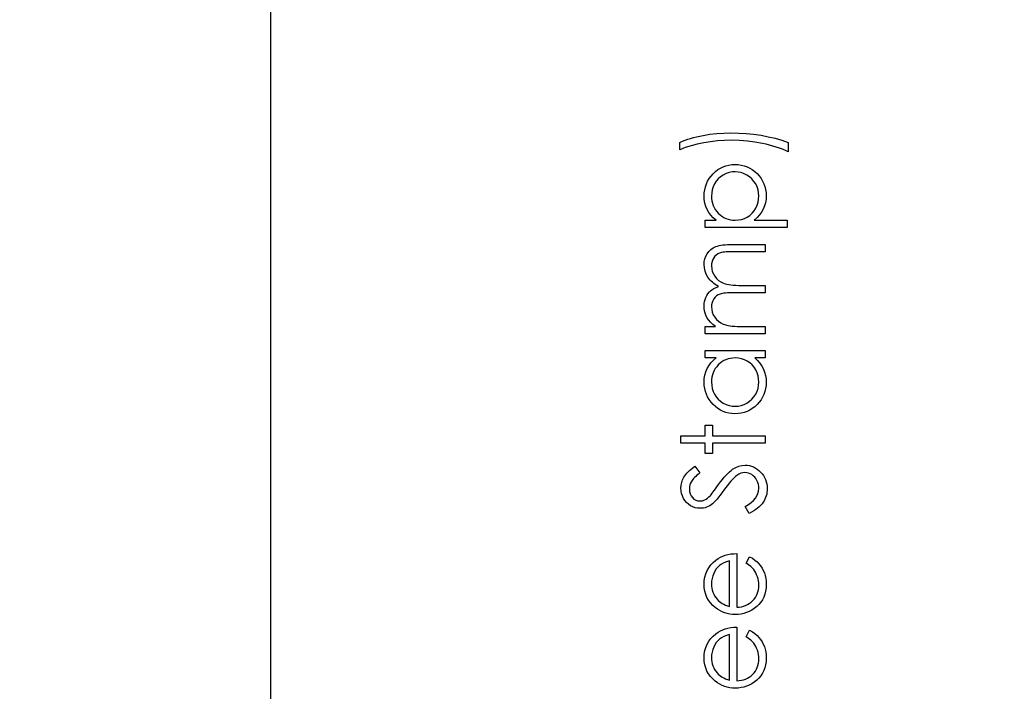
# Model space of a CAD drawing. Header units: inches. Extents: x 0.1 to 87.3, y 0.1 to 33.9.
# Tile 60 of 174: x 26.6 to 28.1, y 19 to 20. Entities that reach past the tile are written whole.
import ezdxf

# ---------------------------------------------------------------- set-up
doc = ezdxf.new("R2010")
doc.units = ezdxf.units.IN
doc.header["$MEASUREMENT"] = 0
doc.linetypes.add('CENTERX2', pattern=[0.8, 0.5, -0.1, 0.1, -0.1])
doc.layers.add('DIMENSIONS', color=171, linetype='Continuous')
doc.styles.add('SLDTEXTSTYLE0', font='TXT', dxfattribs={"width": 0.75})
doc.dimstyles.new('SLDDIMSTYLE4', dxfattribs={"dimtxt": 0.125, "dimasz": 0.13, "dimexe": 0, "dimexo": 0.0625, "dimgap": 0.03125, "dimtad": 0, "dimtih": 1, "dimtoh": 1, "dimdec": 4, "dimrnd": 1e-09, "dimzin": 4, "dimdsep": 46, "dimtxsty": 'SLDTEXTSTYLE0', "dimsah": 1, "dimcen": 0, "dimadec": 0, "dimazin": 1, "dimtfac": 1, "dimtdec": 4, "dimtofl": 0, "dimtmove": 0, "dimatfit": 3, "dimfxl": 1, "dimfrac": 2, "dimtolj": 1, "dimtzin": 12, "dimarcsym": 0})
doc.dimstyles.new('SLDDIMSTYLE7', dxfattribs={"dimtxt": 0.125, "dimasz": 0.13, "dimexe": 0, "dimexo": 0.0625, "dimgap": 0.03125, "dimtad": 0, "dimtih": 1, "dimtoh": 1, "dimdec": 1, "dimrnd": 1e-09, "dimzin": 12, "dimdsep": 46, "dimtxsty": 'SLDTEXTSTYLE0', "dimsah": 1, "dimcen": 0.09, "dimadec": 0, "dimazin": 3, "dimtfac": 1, "dimtdec": 1, "dimtofl": 0, "dimtmove": 0, "dimatfit": 3, "dimfxl": 1, "dimfrac": 2, "dimtolj": 1, "dimtzin": 12, "dimarcsym": 0})

# ---------------------------------------------------------------- blocks, each defined once
blk = doc.blocks.new('_D_4')
at = {"layer": 'DIMENSIONS'}
for p, q in [((24.4517, 22.234), (25.6735, 15.5391)), ((26.6256, 16.0121), (26.5875, 16.0121)), ((26.5875, 16.0121), (26.5875, 15.8136)), ((27.0412, 16.0121), (27.0793, 16.0121)), ((27.0793, 16.0121), (27.0793, 15.8136)), ((26.5875, 15.8136), (26.6256, 15.8136)), ((27.0793, 15.8136), (27.0412, 15.8136)), ((25.6735, 15.5391), (25.8922, 15.5391))]:
    blk.add_line(p, q, dxfattribs=at)
blk.add_solid([(24.4517, 22.234), (24.4554, 22.1025), (24.4947, 22.1097)], dxfattribs=at)
at = {"layer": 'DIMENSIONS', "char_height": 0.125, "attachment_point": 1, "style": 'SLDTEXTSTYLE0'}
for s, insert in [('3.454', (26.6256, 15.9748)), ('%%c', (26.5313, 15.7878)), ('.1360', (26.7198, 15.7878)), ('TBD PER TAPPING UNIT', (25.9547, 15.5893)), ('SPECIFICATIONS', (26.1929, 15.3909))]:
    blk.add_mtext(s, dxfattribs=dict(at, insert=insert))
blk = doc.blocks.new('_D_10')
at = {"layer": 'DIMENSIONS'}
for p, q in [((2.8197, 20.8042), (2.8197, 14.5427)), ((48.3846, 20.3884), (48.3846, 14.5427)), ((2.8197, 14.6677), (27.4208, 14.6677)), ((48.3846, 14.6677), (27.7909, 14.6677))]:
    blk.add_line(p, q, dxfattribs=at)
for centre, start, end in [((27.6426, 14.655), 153.4349, 206.5651), ((27.569, 14.655), 333.4349, 26.5651)]:
    blk.add_arc(centre, 0.2219, start, end, dxfattribs=at)
for points in [[(2.8197, 14.6677), (2.9497, 14.6477), (2.9497, 14.6877)], [(48.3846, 14.6677), (48.2546, 14.6877), (48.2546, 14.6477)]]:
    blk.add_solid(points, dxfattribs=at)
at = {"layer": 'DIMENSIONS', "insert": (27.4442, 14.7169), "char_height": 0.125, "attachment_point": 1, "style": 'SLDTEXTSTYLE0'}
blk.add_mtext('45.6', dxfattribs=at)

msp = doc.modelspace()

# ---------------------------------------------------------------- linework, layer by layer
at = {"color": 7, "linetype": 'CENTERX2'}
msp.add_line((27.00957, 17.28335), (27.00957, 23.59335), dxfattribs=at)
at = {"color": 7, "linetype": 'Continuous'}
msp.add_line((27.00957, 16.36386), (27.00957, 20.59835), dxfattribs=at)
at = {"color": 7, "linetype": 'Continuous', "flags": 128}
for points in [[(27.79756, 19.80803), (27.79756, 19.7936), (27.79756, 19.7936), (27.79325, 19.79558), (27.78874, 19.79744), (27.78408, 19.79921), (27.77925, 19.80087), (27.77422, 19.80242), (27.76901, 19.80387), (27.76365, 19.8052), (27.75809, 19.80645), (27.74672, 19.80855), (27.73521, 19.81003), (27.72346, 19.81093), (27.71157, 19.81123), (27.71157, 19.81123), (27.70058, 19.81098), (27.68976, 19.81028), (27.67917, 19.80905), (27.66875, 19.80738), (27.65876, 19.80527), (27.64939, 19.80282), (27.64063, 19.79999), (27.63249, 19.79681), (27.63249, 19.79681), (27.63249, 19.80803), (27.63249, 19.80803), (27.63632, 19.80965), (27.6403, 19.81118), (27.64446, 19.81263), (27.64879, 19.81401), (27.6533, 19.81529), (27.65796, 19.81647), (27.66279, 19.81757), (27.66777, 19.81857), (27.67804, 19.82027), (27.68851, 19.82147), (27.6992, 19.8222), (27.71007, 19.82245), (27.71007, 19.82245), (27.72178, 19.82223), (27.73335, 19.82152), (27.74477, 19.82037), (27.75604, 19.81874), (27.76703, 19.81669), (27.77762, 19.81424), (27.78779, 19.81133), (27.79756, 19.80803)], [(27.67096, 19.67822), (27.67095, 19.68944), (27.67095, 19.68944), (27.68786, 19.68944), (27.68786, 19.68944), (27.68337, 19.69312), (27.67952, 19.69705), (27.67634, 19.70126), (27.67378, 19.70574), (27.67185, 19.7105), (27.67045, 19.7155), (27.66963, 19.72079), (27.66935, 19.72635), (27.66935, 19.72635), (27.66958, 19.7312), (27.6702, 19.73591), (27.67128, 19.74042), (27.67281, 19.74475), (27.67473, 19.74891), (27.67711, 19.75286), (27.67992, 19.75667), (27.68315, 19.76028), (27.68668, 19.76358), (27.69041, 19.76644), (27.69429, 19.76886), (27.69835, 19.77084), (27.7026, 19.7724), (27.70701, 19.7735), (27.71162, 19.77415), (27.71638, 19.77437), (27.71638, 19.77437), (27.72123, 19.77415), (27.72592, 19.7735), (27.7304, 19.77242), (27.73471, 19.77089), (27.73884, 19.76891), (27.74277, 19.76651), (27.7465, 19.76368), (27.75005, 19.7604), (27.75331, 19.75682), (27.75611, 19.75306), (27.75849, 19.74911), (27.76045, 19.745), (27.76195, 19.74069), (27.76303, 19.73621), (27.76368, 19.73153), (27.7639, 19.7267), (27.7639, 19.7267), (27.76363, 19.72126), (27.76278, 19.71603), (27.76135, 19.71105), (27.75934, 19.70626), (27.75679, 19.70173), (27.75366, 19.6974), (27.74998, 19.69332), (27.74575, 19.68944), (27.74575, 19.68944), (27.79595, 19.68944), (27.79595, 19.68944), (27.79595, 19.67822), (27.79595, 19.67822), (27.67095, 19.67822)], [(27.68059, 19.72625), (27.68072, 19.72244), (27.68122, 19.71878), (27.68202, 19.71528), (27.68317, 19.71192), (27.68463, 19.70872), (27.6864, 19.70569), (27.68853, 19.70278), (27.69096, 19.70005), (27.69364, 19.69758), (27.69647, 19.69542), (27.69947, 19.69359), (27.70263, 19.69209), (27.70593, 19.69094), (27.70941, 19.69011), (27.71305, 19.68961), (27.71683, 19.68944), (27.71683, 19.68944), (27.72178, 19.68974), (27.72647, 19.69061), (27.7309, 19.69209), (27.73508, 19.69417), (27.73894, 19.6968), (27.74234, 19.69995), (27.74535, 19.70361), (27.74793, 19.70777), (27.75, 19.71225), (27.75151, 19.71686), (27.75238, 19.72156), (27.75268, 19.72642), (27.75268, 19.72642), (27.75238, 19.73118), (27.75148, 19.73579), (27.75, 19.74027), (27.7479, 19.74458), (27.74527, 19.74861), (27.74217, 19.75221), (27.73856, 19.75537), (27.7345, 19.7581), (27.73015, 19.7603), (27.72572, 19.7619), (27.72116, 19.76283), (27.7165, 19.76316), (27.7165, 19.76316), (27.71182, 19.76286), (27.70726, 19.7619), (27.7028, 19.76035), (27.6985, 19.75815), (27.69449, 19.75544), (27.69094, 19.75229), (27.68788, 19.74871), (27.68528, 19.7447), (27.68322, 19.74037), (27.68175, 19.73586), (27.68087, 19.73115), (27.68057, 19.72625)], [(27.67096, 19.51636), (27.67095, 19.52758), (27.67095, 19.52758), (27.68683, 19.52758), (27.68683, 19.52758), (27.68272, 19.53068), (27.67922, 19.53384), (27.67631, 19.53702), (27.67398, 19.54025), (27.67398, 19.54025), (27.67195, 19.54478), (27.6705, 19.54944), (27.66965, 19.5542), (27.66935, 19.55908), (27.66935, 19.55908), (27.66953, 19.56238), (27.67, 19.56559), (27.67083, 19.56872), (27.67198, 19.57175), (27.67341, 19.57463), (27.67503, 19.57721), (27.67689, 19.57954), (27.67894, 19.58156), (27.68134, 19.58339), (27.68425, 19.58512), (27.68758, 19.5867), (27.69141, 19.58815), (27.69141, 19.58815), (27.68878, 19.58965), (27.68633, 19.59126), (27.68402, 19.59296), (27.6819, 19.59474), (27.67992, 19.59661), (27.67809, 19.59857), (27.67644, 19.60062), (27.67496, 19.60277), (27.67251, 19.60723), (27.67075, 19.61189), (27.6697, 19.61667), (27.66935, 19.62165), (27.66935, 19.62165), (27.66965, 19.62624), (27.67053, 19.63054), (27.672, 19.63457), (27.67408, 19.63833), (27.67669, 19.64171), (27.67977, 19.64464), (27.68332, 19.64709), (27.68733, 19.64907), (27.68958, 19.6499), (27.69211, 19.6506), (27.69492, 19.6512), (27.69797, 19.6517), (27.70128, 19.65208), (27.70486, 19.65235), (27.70871, 19.65253), (27.71282, 19.65258), (27.71282, 19.65258), (27.7623, 19.65258), (27.7623, 19.65258), (27.7623, 19.64136), (27.7623, 19.64136), (27.71277, 19.64136), (27.71277, 19.64136), (27.70926, 19.64134), (27.70603, 19.64124), (27.7031, 19.64106), (27.70045, 19.64083), (27.69807, 19.64053), (27.69599, 19.64016), (27.69419, 19.63973), (27.69269, 19.63923), (27.69008, 19.63798), (27.68776, 19.63635), (27.6857, 19.63435), (27.6839, 19.63197), (27.68245, 19.62929), (27.68139, 19.62634), (27.68077, 19.62316), (27.68057, 19.6197), (27.68057, 19.6197), (27.68089, 19.61547), (27.68182, 19.61144), (27.6834, 19.60756), (27.68558, 19.60388), (27.68828, 19.60052), (27.69141, 19.59767), (27.69497, 19.59529), (27.69892, 19.59338), (27.70118, 19.59261), (27.70378, 19.59193), (27.70674, 19.59138), (27.71007, 19.5909), (27.7137, 19.59055), (27.7177, 19.59028), (27.72206, 19.59013), (27.72677, 19.59008), (27.72677, 19.59008), (27.7623, 19.59008), (27.7623, 19.59008), (27.7623, 19.57886), (27.7623, 19.57886), (27.71585, 19.57886), (27.71585, 19.57886), (27.71192, 19.57884), (27.70829, 19.57874), (27.70501, 19.57856), (27.70205, 19.57833), (27.69942, 19.57803), (27.69715, 19.57768), (27.69517, 19.57726), (27.69354, 19.57676), (27.69073, 19.57553), (27.68823, 19.5739), (27.68603, 19.57187), (27.6841, 19.56947), (27.68255, 19.56677), (27.68145, 19.56379), (27.68079, 19.56058), (27.68057, 19.55713), (27.68057, 19.55713), (27.68087, 19.55307), (27.6818, 19.54914), (27.68332, 19.54533), (27.68545, 19.54168), (27.68811, 19.53832), (27.69119, 19.53542), (27.69467, 19.53299), (27.69857, 19.53103), (27.70078, 19.53023), (27.70325, 19.52953), (27.70601, 19.52893), (27.70904, 19.52845), (27.71232, 19.52805), (27.7159, 19.5278), (27.71973, 19.52763), (27.72386, 19.52758), (27.72386, 19.52758), (27.7623, 19.52758), (27.7623, 19.52758), (27.7623, 19.51636), (27.7623, 19.51636), (27.67095, 19.51636)], [(27.67096, 19.49072), (27.7623, 19.49072), (27.7623, 19.49072), (27.7623, 19.4795), (27.7623, 19.4795), (27.7465, 19.4795), (27.7465, 19.4795), (27.75071, 19.47562), (27.75434, 19.47154), (27.75732, 19.46718), (27.75972, 19.46262), (27.76155, 19.45784), (27.76285, 19.45286), (27.76365, 19.44763), (27.7639, 19.44219), (27.7639, 19.44219), (27.76368, 19.43736), (27.76303, 19.4327), (27.76195, 19.42822), (27.76045, 19.42391), (27.75849, 19.41981), (27.75611, 19.41585), (27.75331, 19.41209), (27.75005, 19.40851), (27.7465, 19.40523), (27.74277, 19.4024), (27.73884, 19.40002), (27.73471, 19.39805), (27.7304, 19.39652), (27.72592, 19.39544), (27.72123, 19.39479), (27.71638, 19.39457), (27.71638, 19.39457), (27.71162, 19.39479), (27.70701, 19.39544), (27.7026, 19.39654), (27.69835, 19.3981), (27.69429, 19.40007), (27.69041, 19.40248), (27.68668, 19.40533), (27.68315, 19.40864), (27.67992, 19.41224), (27.67711, 19.41605), (27.67473, 19.42001), (27.67281, 19.42416), (27.67128, 19.4285), (27.6702, 19.433), (27.66958, 19.43768), (27.66935, 19.44254), (27.66935, 19.44254), (27.66963, 19.44813), (27.67045, 19.45343), (27.67185, 19.45847), (27.67378, 19.46323), (27.67634, 19.46771), (27.67952, 19.47194), (27.68337, 19.47585), (27.68786, 19.4795), (27.68786, 19.4795), (27.67095, 19.4795), (27.67095, 19.4795), (27.67095, 19.49072)], [(27.68059, 19.44269), (27.68087, 19.43778), (27.68175, 19.43308), (27.68322, 19.42857), (27.68528, 19.42424), (27.68788, 19.42023), (27.69094, 19.41665), (27.69449, 19.4135), (27.6985, 19.41077), (27.7028, 19.40859), (27.70726, 19.40704), (27.71182, 19.40608), (27.7165, 19.40578), (27.7165, 19.40578), (27.72116, 19.40611), (27.72572, 19.40704), (27.73015, 19.40861), (27.7345, 19.41082), (27.73856, 19.41357), (27.74217, 19.41673), (27.74527, 19.42033), (27.7479, 19.42436), (27.75, 19.4287), (27.75148, 19.43318), (27.75238, 19.43781), (27.75268, 19.44259), (27.75268, 19.44259), (27.75238, 19.44745), (27.75151, 19.45218), (27.75, 19.45677), (27.74793, 19.46122), (27.74535, 19.46535), (27.74234, 19.46901), (27.73894, 19.47211), (27.73508, 19.47474), (27.7309, 19.47682), (27.72647, 19.47832), (27.72178, 19.4792), (27.71683, 19.4795), (27.71683, 19.4795), (27.71305, 19.47933), (27.70941, 19.47883), (27.70593, 19.478), (27.70263, 19.47685), (27.69947, 19.47535), (27.69647, 19.47352), (27.69364, 19.47136), (27.69096, 19.46886), (27.68853, 19.46613), (27.6864, 19.46325), (27.68463, 19.4602), (27.68317, 19.45702), (27.68202, 19.45366), (27.68122, 19.45015), (27.68072, 19.4465), (27.68057, 19.44269)], [(27.6341, 19.34969), (27.63409, 19.36091), (27.63409, 19.36091), (27.67095, 19.36091), (27.67095, 19.36091), (27.67095, 19.37694), (27.67095, 19.37694), (27.68217, 19.37694), (27.68217, 19.37694), (27.68217, 19.36091), (27.68217, 19.36091), (27.7623, 19.36091), (27.7623, 19.36091), (27.7623, 19.34969), (27.7623, 19.34969), (27.68217, 19.34969), (27.68217, 19.34969), (27.68217, 19.33367), (27.68217, 19.33367), (27.67095, 19.33367), (27.67095, 19.33367), (27.67095, 19.34969), (27.67095, 19.34969), (27.63409, 19.34969)], [(27.7382, 19.24232), (27.73185, 19.25289), (27.73185, 19.25289), (27.73673, 19.25592), (27.74097, 19.25905), (27.74455, 19.2623), (27.74748, 19.26568), (27.74975, 19.26917), (27.75138, 19.27277), (27.75236, 19.2765), (27.75268, 19.28033), (27.75268, 19.28033), (27.75251, 19.28361), (27.75196, 19.28679), (27.75103, 19.28987), (27.74975, 19.29285), (27.74818, 19.29561), (27.74635, 19.29801), (27.74425, 19.30006), (27.74192, 19.30177), (27.73944, 19.30309), (27.73686, 19.30407), (27.73423, 19.30462), (27.7315, 19.30482), (27.7315, 19.30482), (27.7284, 19.30455), (27.72532, 19.3037), (27.72226, 19.30229), (27.71923, 19.30034), (27.71923, 19.30034), (27.7171, 19.29864), (27.71487, 19.29663), (27.71254, 19.29428), (27.71012, 19.29163), (27.70756, 19.28865), (27.70491, 19.28537), (27.70215, 19.28174), (27.6993, 19.2778), (27.6993, 19.2778), (27.69647, 19.27387), (27.69381, 19.27034), (27.69139, 19.26721), (27.68916, 19.26446), (27.68713, 19.26208), (27.68533, 19.2601), (27.6837, 19.25852), (27.6823, 19.25732), (27.6823, 19.25732), (27.68007, 19.25569), (27.67781, 19.25427), (27.67551, 19.25306), (27.67316, 19.25209), (27.67075, 19.25131), (27.6683, 19.25076), (27.66579, 19.25044), (27.66327, 19.25033), (27.66327, 19.25033), (27.65931, 19.25059), (27.6555, 19.25134), (27.6519, 19.25256), (27.64847, 19.25429), (27.64531, 19.25649), (27.64248, 19.25907), (27.64003, 19.26208), (27.63793, 19.26546), (27.63625, 19.26914), (27.63505, 19.273), (27.63434, 19.27698), (27.63409, 19.28113), (27.63409, 19.28113), (27.63437, 19.28554), (27.63522, 19.28982), (27.63662, 19.29393), (27.6386, 19.29791), (27.63985, 19.29989), (27.64133, 19.30187), (27.64306, 19.3039), (27.64504, 19.30595), (27.64724, 19.30803), (27.64967, 19.31013), (27.65235, 19.31228), (27.65525, 19.31444), (27.65525, 19.31444), (27.66294, 19.3043), (27.66294, 19.3043), (27.66059, 19.30244), (27.65846, 19.30067), (27.65653, 19.29896), (27.65483, 19.29731), (27.6533, 19.29576), (27.652, 19.29426), (27.6509, 19.2928), (27.65002, 19.29145), (27.64867, 19.28875), (27.64769, 19.28592), (27.64712, 19.28296), (27.64691, 19.27988), (27.64691, 19.27988), (27.64719, 19.27603), (27.64807, 19.27255), (27.64947, 19.26944), (27.65147, 19.26669), (27.6539, 19.26443), (27.65658, 19.26283), (27.65953, 19.26188), (27.66274, 19.26155), (27.66274, 19.26155), (27.66474, 19.26165), (27.66675, 19.262), (27.66867, 19.26253), (27.6706, 19.26331), (27.67256, 19.26438), (27.67458, 19.26581), (27.67669, 19.26761), (27.67889, 19.26979), (27.67889, 19.26979), (27.67962, 19.27062), (27.68057, 19.27179), (27.68175, 19.27335), (27.6832, 19.27527), (27.68488, 19.27755), (27.68678, 19.28021), (27.68893, 19.28321), (27.69134, 19.28659), (27.69134, 19.28659), (27.69432, 19.29065), (27.6972, 19.29438), (27.7, 19.29776), (27.70273, 19.30082), (27.70536, 19.30355), (27.70791, 19.30595), (27.71039, 19.30803), (27.71277, 19.30976), (27.71748, 19.31251), (27.72221, 19.31446), (27.72694, 19.31564), (27.73168, 19.31604), (27.73168, 19.31604), (27.73503, 19.31589), (27.73829, 19.31539), (27.74142, 19.31459), (27.74445, 19.31344), (27.74735, 19.31198), (27.75015, 19.31018), (27.75283, 19.30808), (27.75541, 19.30562), (27.75777, 19.30294), (27.75982, 19.30014), (27.76157, 19.29718), (27.76298, 19.29411), (27.76408, 19.29087), (27.76488, 19.28749), (27.76535, 19.28399), (27.7655, 19.28033), (27.7655, 19.28033), (27.7654, 19.2775), (27.7651, 19.27472), (27.76463, 19.27202), (27.76393, 19.26939), (27.76305, 19.26684), (27.76197, 19.26433), (27.7607, 19.2619), (27.75922, 19.25952), (27.75752, 19.25722), (27.75554, 19.25497), (27.75331, 19.25274), (27.75083, 19.25056), (27.74805, 19.24843), (27.74502, 19.24635), (27.74174, 19.24433), (27.73819, 19.24232)], [(27.73347, 19.16665), (27.73869, 19.17662), (27.73869, 19.17662), (27.74287, 19.17416), (27.74662, 19.17153), (27.74995, 19.16873), (27.75286, 19.16572), (27.75541, 19.16254), (27.75762, 19.15919), (27.75952, 19.15561), (27.76107, 19.15185), (27.7623, 19.14787), (27.7632, 19.14364), (27.76373, 19.13916), (27.7639, 19.13442), (27.7639, 19.13442), (27.76368, 19.12917), (27.763, 19.12421), (27.76187, 19.11955), (27.7603, 19.11517), (27.75827, 19.11111), (27.75579, 19.10733), (27.75286, 19.10383), (27.74948, 19.10065), (27.74582, 19.09779), (27.74204, 19.09531), (27.73814, 19.09323), (27.73413, 19.09153), (27.72997, 19.09018), (27.72574, 19.08923), (27.72136, 19.08868), (27.71688, 19.08848), (27.71688, 19.08848), (27.71267, 19.08865), (27.70856, 19.08913), (27.70458, 19.08995), (27.7007, 19.09111), (27.69694, 19.09258), (27.69331, 19.09439), (27.68978, 19.09654), (27.68638, 19.09899), (27.68638, 19.09899), (27.6824, 19.10247), (27.67894, 19.10623), (27.67601, 19.11026), (27.67361, 19.11459), (27.67175, 19.1192), (27.67043, 19.12408), (27.66963, 19.12924), (27.66935, 19.1347), (27.66935, 19.1347), (27.66963, 19.14031), (27.67048, 19.14564), (27.67188, 19.15068), (27.67386, 19.15541), (27.67636, 19.15987), (27.67947, 19.16402), (27.68312, 19.1679), (27.68733, 19.17148), (27.68733, 19.17148), (27.69061, 19.17379), (27.69407, 19.17577), (27.69775, 19.17747), (27.7016, 19.17885), (27.70566, 19.17995), (27.70992, 19.18075), (27.71437, 19.18122), (27.71903, 19.18142), (27.71903, 19.18142), (27.71903, 19.09969), (27.71903, 19.09969), (27.72264, 19.09992), (27.72609, 19.10042), (27.72937, 19.10122), (27.73248, 19.10232), (27.73541, 19.10368), (27.73819, 19.10533), (27.74079, 19.10728), (27.74324, 19.10951), (27.74545, 19.11196), (27.74738, 19.11454), (27.749, 19.11727), (27.75033, 19.12015), (27.75136, 19.12316), (27.75208, 19.12631), (27.75253, 19.12959), (27.75268, 19.13302), (27.75268, 19.13302), (27.75256, 19.13638), (27.75216, 19.13966), (27.75148, 19.14291), (27.75053, 19.14612), (27.74938, 19.1492), (27.74805, 19.15203), (27.74655, 19.15461), (27.74487, 19.15696), (27.74284, 19.15924), (27.74026, 19.16162), (27.73713, 19.1641), (27.73345, 19.16665)], [(27.70783, 19.17021), (27.70338, 19.16888), (27.69945, 19.16725), (27.69594, 19.16537), (27.69294, 19.16322), (27.69028, 19.16077), (27.68793, 19.15791), (27.6858, 19.15471), (27.68397, 19.15113), (27.6825, 19.14732), (27.68142, 19.14339), (27.68079, 19.13938), (27.68057, 19.13528), (27.68057, 19.13528), (27.68069, 19.13192), (27.68109, 19.12867), (27.68177, 19.12554), (27.68272, 19.12256), (27.68392, 19.11965), (27.68538, 19.1169), (27.68713, 19.11427), (27.68913, 19.11174), (27.68913, 19.11174), (27.69078, 19.10999), (27.69264, 19.10836), (27.69467, 19.10683), (27.69692, 19.10543), (27.69935, 19.10413), (27.70198, 19.10292), (27.70478, 19.10185), (27.70781, 19.10087), (27.70781, 19.10087), (27.70781, 19.17021)], [(27.73347, 19.05447), (27.73869, 19.06444), (27.73869, 19.06444), (27.74287, 19.06198), (27.74662, 19.05935), (27.74995, 19.05655), (27.75286, 19.05355), (27.75541, 19.05037), (27.75762, 19.04701), (27.75952, 19.04343), (27.76107, 19.03967), (27.7623, 19.03569), (27.7632, 19.03146), (27.76373, 19.02698), (27.7639, 19.02225), (27.7639, 19.02225), (27.76368, 19.01699), (27.763, 19.01203), (27.76187, 19.00737), (27.7603, 19.00299), (27.75827, 18.99893), (27.75579, 18.99515), (27.75286, 18.99165), (27.74948, 18.98847), (27.74582, 18.98561), (27.74204, 18.98313), (27.73814, 18.98105), (27.73413, 18.97935), (27.72997, 18.978), (27.72574, 18.97705), (27.72136, 18.9765), (27.71688, 18.9763), (27.71688, 18.9763), (27.71267, 18.97647), (27.70856, 18.97695), (27.70458, 18.97777), (27.7007, 18.97893), (27.69694, 18.9804), (27.69331, 18.98221), (27.68978, 18.98436), (27.68638, 18.98681), (27.68638, 18.98681), (27.6824, 18.99029), (27.67894, 18.99405), (27.67601, 18.99808), (27.67361, 19.00241), (27.67175, 19.00702), (27.67043, 19.0119), (27.66963, 19.01706), (27.66935, 19.02252), (27.66935, 19.02252), (27.66963, 19.02813), (27.67048, 19.03346), (27.67188, 19.0385), (27.67386, 19.04323), (27.67636, 19.04769), (27.67947, 19.05184), (27.68312, 19.05572), (27.68733, 19.0593), (27.68733, 19.0593), (27.69061, 19.06161), (27.69407, 19.06359), (27.69775, 19.06529), (27.7016, 19.06667), (27.70566, 19.06777), (27.70992, 19.06857), (27.71437, 19.06904), (27.71903, 19.06925), (27.71903, 19.06925), (27.71903, 18.98751), (27.71903, 18.98751), (27.72264, 18.98774), (27.72609, 18.98824), (27.72937, 18.98904), (27.73248, 18.99014), (27.73541, 18.9915), (27.73819, 18.99315), (27.74079, 18.9951), (27.74324, 18.99733), (27.74545, 18.99978), (27.74738, 19.00236), (27.749, 19.00509), (27.75033, 19.00797), (27.75136, 19.01098), (27.75208, 19.01413), (27.75253, 19.01741), (27.75268, 19.02084), (27.75268, 19.02084), (27.75256, 19.0242), (27.75216, 19.02748), (27.75148, 19.03073), (27.75053, 19.03394), (27.74938, 19.03702), (27.74805, 19.03985), (27.74655, 19.04243), (27.74487, 19.04478), (27.74284, 19.04706), (27.74026, 19.04944), (27.73713, 19.05192), (27.73345, 19.05447)], [(27.70783, 19.05803), (27.70338, 19.0567), (27.69945, 19.05507), (27.69594, 19.05319), (27.69294, 19.05104), (27.69028, 19.04859), (27.68793, 19.04573), (27.6858, 19.04253), (27.68397, 19.03895), (27.6825, 19.03514), (27.68142, 19.03121), (27.68079, 19.0272), (27.68057, 19.0231), (27.68057, 19.0231), (27.68069, 19.01974), (27.68109, 19.01649), (27.68177, 19.01336), (27.68272, 19.01038), (27.68392, 19.00747), (27.68538, 19.00472), (27.68713, 19.00209), (27.68913, 18.99956), (27.68913, 18.99956), (27.69078, 18.99781), (27.69264, 18.99618), (27.69467, 18.99465), (27.69692, 18.99325), (27.69935, 18.99195), (27.70198, 18.99074), (27.70478, 18.98967), (27.70781, 18.98869), (27.70781, 18.98869), (27.70781, 19.05803)]]:
    msp.add_lwpolyline(points, dxfattribs=at)

# ---------------------------------------------------------------- dimensions: what is measured, and where the dimension line sits
at = {"layer": 'DIMENSIONS'}
dim = msp.add_diameter_dim_2p(p1=(24.42728, 22.3678), p2=(24.4517, 22.23401), text='<>\\PTBD PER TAPPING UNIT\\PSPECIFICATIONS', dimstyle='SLDDIMSTYLE4', dxfattribs=at)
dim.commit()
dim.dimension.update_dxf_attribs({"geometry": '_D_4', "text_midpoint": (26.83338, 15.63361), "dimtype": 163})
dim = msp.add_linear_dim(base=(2.81968, 14.66772), p1=(48.38457, 20.43835), p2=(2.81968, 20.85419), angle=0, text='(<>)', dimstyle='SLDDIMSTYLE7', dxfattribs=at)
dim.commit()
dim.dimension.update_dxf_attribs({"geometry": '_D_10', "text_midpoint": (27.60583, 14.66772), "dimtype": 160})

doc.saveas('drawing.dxf')
